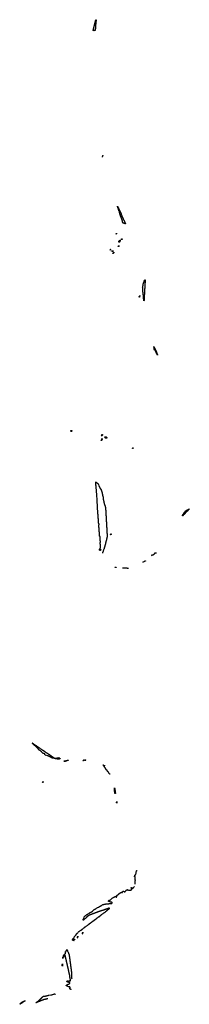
# Model space of a CAD drawing. Header units: inches. Extents: x 2886961 to 3052306, y 543424 to 918523.
# Tile 68 of 117: x 2962726 to 2973654, y 690886 to 754394. Entities that reach past the tile are written whole.
import ezdxf

# ---------------------------------------------------------------- set-up
doc = ezdxf.new("R2010")
doc.units = ezdxf.units.IN
doc.header["$MEASUREMENT"] = 0
for name, color, linetype in [('C9669', 7, 'Continuous'), ('C9679', 7, 'Continuous'), ('C9760', 7, 'Continuous'), ('C9761', 7, 'Continuous'), ('C9762', 7, 'Continuous'), ('C9763', 7, 'Continuous'), ('C9764', 7, 'Continuous'), ('C9765', 7, 'Continuous'), ('C9771', 7, 'Continuous'), ('C9772', 7, 'Continuous'), ('C9773', 7, 'Continuous')]:
    doc.layers.add(name, color=color, linetype=linetype)

msp = doc.modelspace()

# ---------------------------------------------------------------- linework, layer by layer
at = {"layer": 'C9669', "color": 6}
for points in [[(2966170, 694989), (2966168, 695008), (2966162, 695022), (2966126, 695030), (2966122, 695042), (2966106, 695050), (2966122, 695058), (2966127, 695073), (2966142, 695078), (2966146, 695110), (2966162, 695118), (2966170, 695134), (2966182, 695138), (2966187, 695153), (2966202, 695158), (2966207, 695173), (2966222, 695178), (2966226, 695210), (2966242, 695218), (2966247, 695233), (2966262, 695238), (2966267, 695253), (2966282, 695258), (2966286, 695290), (2966302, 695298), (2966307, 695313), (2966322, 695318), (2966327, 695333), (2966342, 695338), (2966346, 695370), (2966362, 695378), (2966367, 695393), (2966382, 695398), (2966386, 695430), (2966402, 695438), (2966410, 695454), (2966422, 695458), (2966430, 695474), (2966442, 695478), (2966446, 695490), (2966482, 695498), (2966490, 695534), (2966502, 695538), (2966510, 695554), (2966522, 695558), (2966530, 695574), (2966562, 695578), (2966566, 695590), (2966582, 695598), (2966586, 695610), (2966602, 695618), (2966610, 695634), (2966642, 695638), (2966646, 695650), (2966662, 695658), (2966670, 695674), (2966682, 695678), (2966690, 695694), (2966722, 695698), (2966726, 695710), (2966742, 695718), (2966750, 695734), (2966762, 695738), (2966770, 695754), (2966802, 695758), (2966806, 695770), (2966822, 695778), (2966830, 695794), (2966842, 695798), (2966850, 695814), (2966882, 695818), (2966886, 695830), (2966902, 695838), (2966906, 695850), (2966922, 695858), (2966930, 695874), (2966962, 695878), (2966966, 695890), (2966982, 695898), (2966986, 695910), (2967002, 695918), (2967010, 695934), (2967042, 695938), (2967046, 695950), (2967062, 695958), (2967066, 695970), (2967082, 695978), (2967090, 695994), (2967122, 695998), (2967126, 696010), (2967142, 696018), (2967150, 696034), (2967162, 696038), (2967170, 696054), (2967202, 696058), (2967206, 696070), (2967222, 696078), (2967230, 696094), (2967242, 696098), (2967250, 696114), (2967282, 696118), (2967286, 696130), (2967302, 696138), (2967306, 696150), (2967322, 696158), (2967330, 696174), (2967362, 696178), (2967366, 696190), (2967382, 696198), (2967390, 696214), (2967402, 696218), (2967410, 696234), (2967442, 696238), (2967446, 696250), (2967462, 696258), (2967466, 696270), (2967482, 696278), (2967490, 696294), (2967522, 696298), (2967526, 696310), (2967542, 696318), (2967550, 696334), (2967562, 696338), (2967570, 696354), (2967602, 696358), (2967606, 696370), (2967622, 696378), (2967630, 696394), (2967662, 696398), (2967666, 696410), (2967682, 696418), (2967686, 696430), (2967702, 696438), (2967706, 696450), (2967722, 696458), (2967730, 696474), (2967762, 696478), (2967766, 696490), (2967782, 696498), (2967786, 696510), (2967802, 696518), (2967806, 696530), (2967842, 696538), (2967846, 696550), (2967862, 696558), (2967866, 696570), (2967882, 696578), (2967890, 696594), (2967922, 696598), (2967926, 696610), (2967942, 696618), (2967946, 696630), (2967962, 696638), (2967966, 696650), (2967986, 696654), (2967989, 696671), (2968022, 696678), (2968026, 696690), (2968042, 696698), (2968046, 696710), (2968062, 696718), (2968066, 696730), (2968102, 696738), (2968106, 696750), (2968122, 696758), (2968130, 696774), (2968142, 696778), (2968146, 696790), (2968182, 696798), (2968186, 696810), (2968202, 696818), (2968210, 696834), (2968242, 696838), (2968247, 696853), (2968262, 696858), (2968266, 696870), (2968282, 696878), (2968286, 696890), (2968302, 696898), (2968310, 696914), (2968342, 696918), (2968347, 696933), (2968362, 696938), (2968367, 696953), (2968382, 696958), (2968387, 696973), (2968402, 696978), (2968407, 696993), (2968422, 696998), (2968427, 697013), (2968462, 697018), (2968467, 697033), (2968482, 697038), (2968487, 697053), (2968502, 697058), (2968506, 697070), (2968502, 697082), (2968490, 697086), (2968450, 697086), (2968438, 697082), (2968430, 697066), (2968398, 697062), (2968390, 697046), (2968350, 697046), (2968338, 697042), (2968330, 697026), (2968290, 697026), (2968278, 697022), (2968270, 697006), (2968230, 697006), (2968218, 697002), (2968210, 696986), (2968170, 696986), (2968158, 696982), (2968150, 696966), (2968110, 696966), (2968098, 696962), (2968093, 696947), (2968058, 696942), (2968050, 696926), (2968010, 696926), (2967998, 696922), (2967990, 696906), (2967950, 696906), (2967938, 696902), (2967930, 696886), (2967890, 696886), (2967878, 696882), (2967870, 696866), (2967830, 696866), (2967818, 696862), (2967810, 696846), (2967770, 696846), (2967758, 696842), (2967750, 696826), (2967718, 696822), (2967710, 696806), (2967670, 696806), (2967658, 696802), (2967650, 696786), (2967610, 696786), (2967598, 696782), (2967590, 696766), (2967550, 696766), (2967538, 696762), (2967530, 696746), (2967490, 696746), (2967478, 696742), (2967470, 696726), (2967430, 696726), (2967418, 696722), (2967413, 696707), (2967378, 696702), (2967370, 696686), (2967330, 696686), (2967318, 696682), (2967310, 696666), (2967270, 696666), (2967258, 696662), (2967253, 696647), (2967218, 696642), (2967213, 696627), (2967178, 696622), (2967173, 696607), (2967158, 696602), (2967153, 696587), (2967138, 696582), (2967133, 696567), (2967098, 696562), (2967093, 696547), (2967078, 696542), (2967073, 696527), (2967058, 696522), (2967054, 696510), (2967038, 696502), (2967030, 696486), (2967018, 696482), (2967010, 696466), (2966998, 696462), (2966990, 696446), (2966978, 696442), (2966970, 696426), (2966950, 696426), (2966870, 696346), (2966858, 696342), (2966854, 696330), (2966838, 696322), (2966830, 696306), (2966807, 696307), (2966810, 696354), (2966825, 696375), (2966849, 696430), (2966875, 696510), (2966890, 696532), (2966970, 696611), (2966982, 696618), (2967009, 696650), (2967030, 696652), (2967050, 696672), (2967066, 696674), (2967070, 696692), (2967087, 696693), (2967102, 696698), (2967106, 696710), (2967142, 696718), (2967146, 696730), (2967186, 696734), (2967188, 696750), (2967208, 696752), (2967226, 696770), (2967230, 696792), (2967262, 696798), (2967266, 696810), (2967282, 696818), (2967286, 696830), (2967322, 696838), (2967326, 696850), (2967370, 696854), (2967386, 696870), (2967408, 696872), (2967448, 696912), (2967450, 696931), (2967467, 696933), (2967470, 696951), (2967488, 696952), (2967530, 696992), (2967546, 696994), (2967548, 697010), (2967568, 697012), (2967586, 697030), (2967602, 697038), (2967610, 697051), (2967628, 697052), (2967630, 697071), (2967649, 697071), (2967670, 697091), (2967722, 697118), (2967730, 697131), (2967749, 697131), (2967819, 697161), (2967828, 697170), (2967849, 697171), (2967866, 697190), (2967889, 697191), (2967908, 697210), (2967930, 697212), (2967950, 697231), (2967968, 697232), (2967982, 697238), (2967986, 697250), (2968002, 697258), (2968006, 697270), (2968026, 697274), (2968028, 697290), (2968062, 697298), (2968066, 697310), (2968082, 697318), (2968086, 697330), (2968147, 697333), (2968162, 697338), (2968170, 697354), (2968250, 697354), (2968262, 697358), (2968270, 697374), (2968470, 697374), (2968482, 697378), (2968490, 697394), (2968650, 697394), (2968662, 697398), (2968667, 697413), (2968682, 697418), (2968686, 697430), (2968682, 697462), (2968670, 697466), (2968590, 697466), (2968582, 697482), (2968547, 697487), (2968542, 697502), (2968507, 697507), (2968502, 697522), (2968490, 697526), (2968450, 697526), (2968446, 697530), (2968449, 697570), (2968469, 697590), (2968485, 697595), (2968508, 697610), (2968548, 697612), (2968562, 697618), (2968566, 697630), (2968602, 697638), (2968606, 697650), (2968622, 697658), (2968626, 697670), (2968689, 697730), (2968745, 697755), (2968758, 697770), (2968803, 697797), (2968810, 697811), (2968848, 697812), (2968862, 697818), (2968866, 697830), (2968910, 697834), (2968918, 697818), (2968933, 697813), (2968938, 697798), (2968950, 697794), (2968962, 697798), (2968967, 697813), (2968982, 697818), (2968986, 697830), (2968982, 697862), (2968967, 697867), (2968966, 697890), (2968982, 697898), (2968990, 697914), (2969002, 697918), (2969006, 697930), (2969027, 697933), (2969029, 697950), (2969049, 697951), (2969062, 697958), (2969066, 697970), (2969086, 697974), (2969088, 697990), (2969106, 697994), (2969108, 698010), (2969122, 698018), (2969129, 698030), (2969168, 698032), (2969182, 698038), (2969186, 698050), (2969206, 698054), (2969210, 698072), (2969226, 698074), (2969228, 698090), (2969248, 698092), (2969262, 698098), (2969266, 698110), (2969290, 698114), (2969298, 698098), (2969310, 698094), (2969342, 698098), (2969346, 698110), (2969346, 698150), (2969362, 698158), (2969366, 698170), (2969386, 698174), (2969388, 698190), (2969414, 698190), (2969418, 698178), (2969430, 698174), (2969438, 698158), (2969450, 698154), (2969458, 698138), (2969470, 698134), (2969510, 698134), (2969522, 698138), (2969527, 698173), (2969542, 698178), (2969547, 698193), (2969562, 698198), (2969566, 698210), (2969582, 698218), (2969590, 698254), (2969602, 698258), (2969610, 698272), (2969642, 698278), (2969650, 698291), (2969672, 698292), (2969678, 698278), (2969694, 698270), (2969698, 698258), (2969730, 698254), (2969738, 698238), (2969750, 698234), (2969782, 698238), (2969790, 698254), (2969890, 698254), (2969902, 698258), (2969907, 698273), (2969922, 698278), (2969926, 698290), (2969926, 698370), (2969922, 698382), (2969908, 698388), (2969908, 698410), (2969930, 698414), (2969934, 698410), (2969934, 698370), (2969938, 698358), (2969953, 698353), (2969958, 698338), (2969970, 698334), (2969982, 698338), (2969987, 698353), (2970000, 698357)], [(2966829, 695469), (2966822, 695502), (2966810, 695506), (2966770, 695506), (2966758, 695502), (2966754, 695490), (2966754, 695450), (2966758, 695438), (2966772, 695432)], [(2966289, 695029), (2966282, 695062), (2966270, 695066), (2966230, 695066), (2966218, 695062), (2966213, 695027), (2966214, 694994), (2966231, 694991)], [(2966509, 695209), (2966502, 695242), (2966490, 695246), (2966450, 695246), (2966438, 695242), (2966434, 695230), (2966434, 695190), (2966438, 695178), (2966452, 695172)], [(2966046, 691810), (2966042, 691842), (2966027, 691847), (2966022, 691862), (2966007, 691867), (2965970, 691868), (2965962, 691882), (2965946, 691890), (2965946, 691910), (2965962, 691918), (2965966, 691950), (2965982, 691958), (2965986, 691970), (2965982, 691982), (2965967, 691987), (2965962, 692002), (2965950, 692006), (2965870, 692006), (2965862, 692022), (2965830, 692026), (2965822, 692042), (2965806, 692050), (2965802, 692062), (2965770, 692066), (2965762, 692082), (2965730, 692086), (2965729, 692089), (2965730, 692094), (2965742, 692098), (2965750, 692114), (2965762, 692118), (2965770, 692134), (2965782, 692138), (2965786, 692170), (2965790, 692174), (2965830, 692174), (2965842, 692178), (2965850, 692194), (2965890, 692194), (2965902, 692198), (2965907, 692213), (2965942, 692218), (2965947, 692233), (2965962, 692238), (2965966, 692250), (2965962, 692262), (2965947, 692267), (2965942, 692282), (2965930, 692286), (2965890, 692286), (2965882, 692302), (2965870, 692306), (2965830, 692306), (2965822, 692322), (2965790, 692326), (2965782, 692362), (2965770, 692366), (2965770, 692372), (2965786, 692374), (2965790, 692394), (2965830, 692394), (2965838, 692378), (2965870, 692374), (2965882, 692378), (2965890, 692394), (2965922, 692398), (2965930, 692414), (2965938, 692398), (2965950, 692394), (2965990, 692394), (2966002, 692398), (2966006, 692410), (2966006, 692490), (2966002, 692502), (2965986, 692510), (2965986, 692590), (2965982, 692602), (2965966, 692610), (2965966, 692670), (2965962, 692682), (2965946, 692690), (2965946, 692770), (2965942, 692782), (2965926, 692790), (2965926, 692870), (2965922, 692882), (2965906, 692890), (2965906, 692950), (2965902, 692962), (2965886, 692970), (2965886, 693050), (2965882, 693062), (2965866, 693070), (2965866, 693150), (2965862, 693162), (2965846, 693170), (2965846, 693230), (2965842, 693242), (2965826, 693250), (2965826, 693330), (2965822, 693342), (2965806, 693350), (2965806, 693430), (2965802, 693442), (2965786, 693450), (2965786, 693510), (2965782, 693522), (2965766, 693530), (2965766, 693610), (2965762, 693622), (2965746, 693630), (2965746, 693710), (2965742, 693722), (2965726, 693730), (2965726, 693790), (2965722, 693802), (2965706, 693810), (2965706, 693890), (2965702, 693902), (2965686, 693910), (2965686, 693990), (2965682, 694002), (2965666, 694010), (2965666, 694050), (2965662, 694062), (2965630, 694066), (2965618, 694062), (2965613, 694047), (2965598, 694042), (2965594, 694030), (2965594, 693990), (2965578, 693982), (2965573, 693967), (2965558, 693962), (2965553, 693927), (2965538, 693922), (2965533, 693907), (2965518, 693902), (2965514, 693890), (2965514, 693850), (2965509, 693851), (2965509, 693930), (2965510, 693934), (2965542, 693938), (2965550, 694034), (2965562, 694038), (2965570, 694054), (2965582, 694058), (2965588, 694072), (2965589, 694090), (2965606, 694094), (2965610, 694112), (2965626, 694114), (2965630, 694132), (2965662, 694138), (2965667, 694153), (2965670, 694294), (2965678, 694278), (2965690, 694274), (2965702, 694278), (2965707, 694293), (2965722, 694298), (2965726, 694330), (2965742, 694338), (2965746, 694370), (2965762, 694378), (2965766, 694410), (2965770, 694414), (2965778, 694398), (2965793, 694393), (2965798, 694358), (2965814, 694350), (2965814, 694310), (2965818, 694298), (2965833, 694293), (2965838, 694258), (2965854, 694250), (2965858, 694218), (2965874, 694210), (2965874, 694170), (2965878, 694158), (2965894, 694150), (2965894, 694110), (2965898, 694098), (2965914, 694090), (2965914, 693990), (2965918, 693978), (2965934, 693970), (2965934, 693830), (2965938, 693818), (2965954, 693810), (2965954, 693670), (2965958, 693658), (2965974, 693650), (2965974, 693510), (2965978, 693498), (2965994, 693490), (2965994, 693350), (2965998, 693338), (2966014, 693330), (2966014, 693190), (2966018, 693178), (2966034, 693170), (2966034, 693030), (2966038, 693018), (2966054, 693010), (2966054, 692870), (2966058, 692858), (2966074, 692850), (2966074, 692570), (2966078, 692558), (2966093, 692553), (2966096, 692536)], [(2964544, 691244), (2964490, 691246), (2964478, 691242), (2964470, 691226), (2964410, 691226), (2964398, 691222), (2964390, 691206), (2964358, 691202), (2964350, 691186), (2964290, 691186), (2964278, 691182), (2964270, 691166), (2964230, 691166), (2964218, 691162), (2964210, 691146), (2964170, 691146), (2964158, 691142), (2964153, 691127), (2964118, 691122), (2964110, 691106), (2964070, 691106), (2964058, 691102), (2964053, 691087), (2964018, 691082), (2964010, 691066), (2963970, 691066), (2963958, 691062), (2963950, 691046), (2963910, 691046), (2963898, 691042), (2963890, 691026), (2963858, 691022), (2963850, 691006), (2963810, 691006), (2963798, 691002), (2963790, 690986), (2963770, 690986), (2963766, 690990), (2963782, 690998), (2963787, 691013), (2963802, 691018), (2963807, 691033), (2963842, 691038), (2963850, 691054), (2963882, 691058), (2963887, 691073), (2963902, 691078), (2963910, 691094), (2963942, 691098), (2963947, 691113), (2963962, 691118), (2963967, 691133), (2963982, 691138), (2963987, 691153), (2964002, 691158), (2964007, 691173), (2964022, 691178), (2964027, 691193), (2964042, 691198), (2964047, 691213), (2964062, 691218), (2964067, 691233), (2964082, 691238), (2964087, 691253), (2964102, 691258), (2964107, 691273), (2964122, 691278), (2964127, 691293), (2964142, 691298), (2964147, 691313), (2964162, 691318), (2964167, 691333), (2964182, 691338), (2964187, 691353), (2964202, 691358), (2964206, 691370), (2964202, 691382), (2964187, 691387), (2964190, 691392), (2964230, 691394), (2964242, 691398), (2964250, 691411), (2964370, 691414), (2964382, 691418), (2964389, 691431), (2964470, 691434), (2964482, 691438), (2964486, 691450), (2964529, 691451), (2964559, 691461), (2964570, 691471), (2964610, 691471), (2964730, 691493), (2964790, 691496), (2964830, 691511), (2964869, 691511), (2964926, 691534), (2964950, 691551), (2964970, 691551), (2964995, 691535), (2965030, 691530)]]:
    msp.add_lwpolyline(points, dxfattribs=at)
for points in [[(2965490, 693346), (2965486, 693366), (2965469, 693370), (2965469, 693430), (2965470, 693452), (2965486, 693454), (2965491, 693491), (2965494, 693410)], [(2962726, 690886), (2962726, 690890), (2962742, 690898), (2962747, 690913), (2962762, 690918), (2962767, 690933), (2962782, 690938), (2962787, 690953), (2962802, 690958), (2962807, 690973), (2962822, 690978), (2962826, 690990), (2962842, 690998), (2962846, 691010), (2962862, 691018), (2962866, 691030), (2962902, 691038), (2962906, 691050), (2962942, 691058), (2962946, 691070), (2962982, 691078), (2962986, 691090), (2963026, 691094), (2963030, 691111), (2963074, 691110), (2963058, 691102), (2963054, 691090), (2963038, 691082), (2963034, 691070), (2962998, 691062), (2962990, 691046), (2962958, 691042), (2962954, 691030), (2962938, 691022), (2962930, 691006), (2962898, 691002), (2962894, 690990), (2962878, 690982), (2962870, 690966), (2962850, 690966), (2962838, 690962), (2962830, 690946), (2962798, 690942), (2962793, 690927), (2962778, 690922), (2962774, 690910), (2962758, 690902), (2962750, 690886)]]:
    msp.add_lwpolyline(points, close=True, dxfattribs=at)
at = {"layer": 'C9679', "color": 6}
for points in [[(2970167, 698627), (2970166, 698870), (2970182, 698878), (2970186, 698890), (2970182, 698902), (2970166, 698910), (2970166, 699110), (2970162, 699122), (2970150, 699126), (2970138, 699122), (2970133, 699107), (2970127, 699107), (2970127, 699147), (2970130, 699154), (2970142, 699158), (2970150, 699214), (2970162, 699218), (2970166, 699230), (2970182, 699238), (2970209, 699291), (2970209, 699309), (2970226, 699354), (2970230, 699394), (2970255, 699485), (2970274, 699506), (2970292, 699512)], [(2970000, 698357), (2970002, 698358), (2970010, 698374), (2970042, 698378), (2970047, 698393), (2970062, 698398), (2970067, 698433), (2970082, 698438), (2970086, 698450), (2970102, 698458), (2970106, 698470), (2970116, 698476)]]:
    msp.add_lwpolyline(points, dxfattribs=at)
at = {"layer": 'C9760', "color": 6}
for points in [[(2964970, 706772), (2965110, 706774), (2965122, 706778), (2965130, 706794), (2965230, 706794), (2965242, 706798), (2965250, 706814), (2965254, 706810), (2965258, 706778), (2965273, 706773), (2965278, 706758), (2965293, 706753), (2965298, 706738), (2965330, 706734), (2965334, 706730), (2965330, 706726), (2965298, 706722), (2965294, 706710), (2965288, 706708), (2965190, 706706), (2965178, 706702), (2965170, 706689), (2965162, 706702), (2965150, 706706), (2965050, 706709), (2965042, 706722), (2965006, 706730), (2965002, 706742), (2964946, 706750), (2964942, 706762), (2964930, 706766), (2964830, 706768), (2964822, 706782), (2964810, 706786), (2964770, 706786), (2964762, 706802), (2964730, 706806), (2964722, 706822), (2964690, 706826), (2964682, 706842), (2964650, 706846), (2964642, 706862), (2964610, 706866), (2964602, 706882), (2964590, 706886), (2964570, 706886), (2964562, 706902), (2964527, 706907), (2964522, 706922), (2964487, 706927), (2964482, 706942), (2964450, 706946), (2964438, 706942), (2964430, 706926), (2964422, 706942), (2964390, 706948), (2964386, 706966), (2964366, 706970), (2964362, 706982), (2964350, 706986), (2964347, 707027), (2964342, 707042), (2964310, 707048), (2964302, 707062), (2964290, 707066), (2964230, 707066), (2964222, 707082), (2964207, 707087), (2964202, 707102), (2964187, 707107), (2964182, 707122), (2964167, 707127), (2964162, 707142), (2964147, 707147), (2964142, 707162), (2964127, 707167), (2964122, 707182), (2964107, 707187), (2964102, 707202), (2964087, 707207), (2964082, 707222), (2964067, 707227), (2964062, 707242), (2964027, 707247), (2964022, 707262), (2964007, 707267), (2964002, 707282), (2963987, 707287), (2963982, 707302), (2963967, 707307), (2963962, 707322), (2963947, 707327), (2963942, 707342), (2963927, 707347), (2963922, 707362), (2963907, 707367), (2963902, 707382), (2963887, 707387), (2963882, 707402), (2963867, 707407), (2963862, 707422), (2963847, 707427), (2963842, 707442), (2963827, 707447), (2963822, 707462), (2963807, 707467), (2963802, 707482), (2963787, 707487), (2963782, 707502), (2963767, 707507), (2963762, 707522), (2963747, 707527), (2963742, 707542), (2963727, 707547), (2963722, 707562), (2963707, 707567), (2963702, 707582), (2963687, 707587), (2963682, 707602), (2963647, 707607), (2963642, 707622), (2963627, 707627), (2963622, 707642), (2963607, 707647), (2963602, 707662), (2963587, 707667), (2963582, 707682), (2963567, 707687), (2963562, 707702), (2963547, 707707), (2963542, 707722), (2963527, 707727), (2963526, 707734), (2963550, 707734), (2963558, 707718), (2963594, 707710), (2963598, 707698), (2963610, 707694), (2963618, 707678), (2963634, 707670), (2963638, 707658), (2963674, 707650), (2963678, 707638), (2963694, 707630), (2963698, 707618), (2963734, 707610), (2963738, 707598), (2963750, 707594), (2963758, 707578), (2963794, 707570), (2963798, 707558), (2963814, 707550), (2963818, 707538), (2963854, 707530), (2963858, 707518), (2963870, 707514), (2963878, 707498), (2963914, 707490), (2963918, 707478), (2963934, 707470), (2963938, 707458), (2963974, 707450), (2963978, 707438), (2963990, 707434), (2963998, 707418), (2964030, 707412), (2964034, 707394), (2964054, 707390), (2964058, 707378), (2964072, 707372), (2964092, 707370), (2964094, 707354), (2964114, 707350), (2964118, 707338), (2964152, 707330), (2964154, 707314), (2964174, 707310), (2964178, 707298), (2964190, 707294), (2964198, 707278), (2964234, 707270), (2964238, 707258), (2964250, 707254), (2964258, 707238), (2964294, 707230), (2964298, 707218), (2964314, 707210), (2964318, 707198), (2964354, 707190), (2964358, 707178), (2964370, 707174), (2964378, 707158), (2964410, 707152), (2964414, 707134), (2964434, 707130), (2964438, 707118), (2964470, 707112), (2964474, 707094), (2964494, 707090), (2964498, 707078), (2964530, 707072), (2964534, 707054), (2964554, 707050), (2964558, 707038), (2964572, 707032), (2964592, 707030), (2964594, 707014), (2964614, 707010), (2964618, 706998), (2964652, 706990), (2964654, 706974), (2964674, 706970), (2964678, 706958), (2964712, 706950), (2964714, 706934), (2964732, 706930), (2964734, 706914), (2964754, 706910), (2964758, 706898), (2964790, 706892), (2964794, 706874), (2964814, 706870), (2964818, 706858), (2964850, 706852), (2964854, 706834), (2964874, 706830), (2964878, 706818), (2964910, 706812), (2964914, 706794), (2964934, 706790), (2964938, 706778)], [(2965670, 706549), (2965610, 706549), (2965602, 706562), (2965566, 706570), (2965610, 706574), (2965630, 706592), (2965690, 706594), (2965702, 706598), (2965710, 706612), (2965770, 706614), (2965782, 706618), (2965790, 706632), (2965874, 706634), (2965872, 706628), (2965838, 706622), (2965830, 706608), (2965778, 706602), (2965774, 706590), (2965738, 706582), (2965734, 706570), (2965693, 706567), (2965678, 706562)], [(2966830, 706586), (2966808, 706588), (2966802, 706602), (2966786, 706610), (2966790, 706614), (2966822, 706618), (2966826, 706630), (2966842, 706638), (2966850, 706654), (2966873, 706653), (2966873, 706647), (2966858, 706642), (2966853, 706627), (2966838, 706622), (2966834, 706590)], [(2966930, 706606), (2966926, 706610), (2966926, 706650), (2966930, 706654), (2966970, 706654), (2966978, 706638), (2966994, 706630), (2966990, 706626), (2966958, 706622), (2966950, 706606)], [(2964210, 705186), (2964189, 705190), (2964202, 705198), (2964210, 705234), (2964222, 705238), (2964230, 705254), (2964234, 705250), (2964232, 705208), (2964218, 705202)], [(2968870, 704486), (2968866, 704490), (2968866, 704530), (2968862, 704542), (2968850, 704546), (2968847, 704553), (2968846, 704610), (2968842, 704622), (2968830, 704626), (2968827, 704633), (2968830, 704854), (2968834, 704850), (2968838, 704818), (2968850, 704814), (2968853, 704807), (2968854, 704690), (2968858, 704678), (2968872, 704670), (2968874, 704550), (2968878, 704538), (2968894, 704530), (2968890, 704486)], [(2968990, 703866), (2968982, 703882), (2968968, 703890), (2968968, 703932), (2968982, 703938), (2968986, 703970), (2968990, 703974), (2968994, 703950), (2968994, 703866)]]:
    msp.add_lwpolyline(points, close=True, dxfattribs=at)
msp.add_lwpolyline([(2968553, 705727), (2968530, 705729), (2968489, 705770), (2968482, 705782), (2968470, 705789), (2968469, 705809), (2968450, 705828), (2968449, 705849), (2968442, 705862), (2968429, 705870), (2968428, 705888), (2968410, 705889), (2968407, 705907), (2968389, 705910), (2968388, 705928), (2968382, 705942), (2968370, 705946), (2968362, 705982), (2968348, 705988), (2968328, 705990), (2968326, 706006), (2968308, 706010), (2968306, 706026), (2968290, 706028), (2968282, 706062), (2968270, 706066), (2968266, 706086), (2968248, 706090), (2968242, 706122), (2968230, 706126), (2968226, 706146), (2968209, 706150), (2968208, 706168), (2968202, 706182), (2968188, 706190), (2968182, 706222), (2968170, 706226), (2968162, 706242), (2968150, 706246), (2968142, 706282), (2968130, 706286), (2968122, 706302), (2968110, 706306), (2968106, 706330), (2968113, 706333), (2968118, 706318), (2968133, 706313), (2968138, 706298), (2968153, 706293), (2968158, 706278), (2968170, 706274), (2968202, 706278), (2968207, 706313)], dxfattribs=at)
at = {"layer": 'C9761', "color": 6}
msp.add_line((2968053, 720000), (2968052, 719990), dxfattribs=at)
msp.add_lwpolyline([(2968870, 719066), (2968862, 719082), (2968846, 719090), (2968934, 719090), (2968934, 719070), (2968930, 719066)], close=True, dxfattribs=at)
msp.add_lwpolyline([(2969346, 719030), (2969388, 719032), (2969410, 719038), (2969430, 719031), (2969590, 719034), (2969654, 719030), (2969658, 719018), (2969673, 719013), (2969710, 719016), (2969733, 719013)], dxfattribs=at)
at = {"layer": 'C9762', "color": 6}
for points in [[(2966050, 727828), (2966042, 727842), (2966026, 727850), (2966026, 727890), (2966030, 727894), (2966090, 727894), (2966094, 727890), (2966094, 727850), (2966090, 727846), (2966058, 727842)], [(2967970, 727546), (2967966, 727550), (2967982, 727558), (2967990, 727574), (2968022, 727578), (2968026, 727590), (2968026, 727630), (2968030, 727634), (2968050, 727634), (2968054, 727630), (2968054, 727590), (2968038, 727582), (2968034, 727570), (2968018, 727562), (2968010, 727546)], [(2967990, 727246), (2967967, 727247), (2967967, 727273), (2968002, 727278), (2968007, 727293), (2968014, 727294), (2968014, 727270), (2967998, 727262)], [(2968026, 727306), (2968026, 727370), (2968030, 727374), (2968050, 727374), (2968054, 727370), (2968054, 727350), (2968038, 727342), (2968034, 727310), (2968030, 727306)], [(2968250, 727408), (2968228, 727430), (2968226, 727450), (2968206, 727470), (2968206, 727490), (2968210, 727494), (2968294, 727490), (2968332, 727450), (2968334, 727410), (2968330, 727408)], [(2968590, 721166), (2968586, 721170), (2968586, 721190), (2968602, 721198), (2968606, 721230), (2968610, 721234), (2968614, 721230), (2968614, 721190), (2968598, 721182)]]:
    msp.add_lwpolyline(points, close=True, dxfattribs=at)
for points in [[(2970000, 726727), (2969987, 726727), (2969986, 726750), (2970000, 726757)], [(2967870, 720294), (2967878, 720278), (2967890, 720274), (2967902, 720278), (2967906, 720310), (2967922, 720318), (2967926, 720330), (2967926, 720550), (2967922, 720562), (2967906, 720570), (2967906, 720670), (2967922, 720678), (2967926, 720690), (2967926, 720770), (2967922, 720782), (2967906, 720790), (2967906, 721050), (2967902, 721062), (2967887, 721067), (2967882, 721082), (2967866, 721090), (2967866, 721350), (2967862, 721362), (2967848, 721370), (2967846, 721630), (2967842, 721642), (2967828, 721648), (2967826, 721690), (2967828, 721810), (2967842, 721818), (2967846, 721850), (2967842, 721862), (2967828, 721868), (2967822, 721922), (2967808, 721930), (2967806, 722190), (2967802, 722202), (2967788, 722210), (2967786, 722490), (2967768, 722510), (2967767, 722727), (2967749, 722770), (2967747, 723007), (2967729, 723050), (2967727, 723287), (2967718, 723310), (2967716, 723336), (2967709, 723350), (2967708, 723528), (2967689, 723611), (2967688, 723808), (2967669, 723910), (2967668, 724088), (2967656, 724136), (2967655, 724190), (2967649, 724211), (2967649, 724329), (2967642, 724350), (2967635, 724430), (2967629, 724450), (2967629, 724570), (2967644, 724576), (2967650, 724576), (2967682, 724550), (2967722, 724510), (2967731, 724491), (2967774, 724450), (2967778, 724438), (2967790, 724434), (2967794, 724414), (2967811, 724410), (2967818, 724338), (2967834, 724330), (2967838, 724298), (2967852, 724292), (2967858, 724258), (2967870, 724254), (2967878, 724218), (2967892, 724210), (2967898, 724178), (2967914, 724170), (2967918, 724158), (2967930, 724154), (2967938, 724118), (2967950, 724114), (2967958, 724098), (2967970, 724094), (2967978, 724038), (2967994, 724030), (2967994, 723990), (2967998, 723978), (2968014, 723970), (2968014, 723910), (2968018, 723898), (2968034, 723890), (2968034, 723810), (2968038, 723798), (2968054, 723790), (2968054, 723710), (2968058, 723698), (2968074, 723690), (2968074, 723630), (2968078, 723618), (2968094, 723610), (2968094, 723530), (2968098, 723518), (2968114, 723510), (2968114, 723430), (2968118, 723418), (2968134, 723410), (2968134, 723350), (2968138, 723338), (2968154, 723330), (2968154, 723250), (2968158, 723238), (2968174, 723230), (2968174, 723170), (2968178, 723158), (2968194, 723150), (2968194, 723110), (2968198, 723098), (2968214, 723090), (2968214, 723050), (2968218, 723038), (2968234, 723030), (2968234, 722970), (2968238, 722958), (2968254, 722950), (2968254, 722770), (2968258, 722758), (2968274, 722750), (2968274, 722410), (2968278, 722398), (2968294, 722390), (2968294, 722030), (2968298, 722018), (2968314, 722010), (2968314, 721650), (2968318, 721638), (2968334, 721630), (2968334, 721270), (2968338, 721258), (2968354, 721250), (2968354, 721010), (2968338, 721002), (2968334, 720990), (2968334, 720930), (2968318, 720922), (2968314, 720910), (2968314, 720830), (2968298, 720822), (2968294, 720810), (2968294, 720750), (2968278, 720742), (2968274, 720730), (2968274, 720670), (2968258, 720662), (2968254, 720650), (2968254, 720570), (2968238, 720562), (2968234, 720550), (2968234, 720490), (2968218, 720482), (2968214, 720470), (2968214, 720410), (2968198, 720402), (2968194, 720390), (2968194, 720350), (2968178, 720342), (2968174, 720330), (2968174, 720290), (2968158, 720282), (2968152, 720228), (2968138, 720222), (2968134, 720190), (2968118, 720182), (2968112, 720128), (2968098, 720122), (2968094, 720090), (2968078, 720082), (2968072, 720048), (2968058, 720042), (2968053, 720000)], [(2967876, 720184), (2967874, 720230), (2967878, 720242), (2967890, 720246), (2967930, 720246), (2967942, 720242), (2967946, 720210), (2967942, 720198), (2967926, 720190), (2967922, 720158), (2967910, 720154), (2967898, 720158), (2967890, 720174)]]:
    msp.add_lwpolyline(points, dxfattribs=at)
at = {"layer": 'C9763', "color": 6}
for points in [[(2968550, 739526), (2968546, 739530), (2968546, 739550), (2968562, 739558), (2968570, 739574), (2968593, 739573), (2968593, 739567), (2968578, 739562), (2968573, 739547), (2968558, 739542)], [(2968690, 739446), (2968682, 739462), (2968647, 739467), (2968647, 739493), (2968732, 739492), (2968738, 739478), (2968754, 739470), (2968738, 739462), (2968730, 739446)], [(2968730, 739306), (2968728, 739332), (2968742, 739338), (2968750, 739354), (2968762, 739358), (2968767, 739373), (2968782, 739378), (2968790, 739394), (2968798, 739378), (2968810, 739374), (2968812, 739368), (2968798, 739362), (2968790, 739346), (2968778, 739342), (2968770, 739326), (2968758, 739322), (2968750, 739306)], [(2969070, 739766), (2969066, 739770), (2969066, 739790), (2969082, 739798), (2969090, 739812), (2969130, 739814), (2969134, 739810), (2969134, 739790), (2969118, 739782), (2969110, 739768)]]:
    msp.add_lwpolyline(points, close=True, dxfattribs=at)
at = {"layer": 'C9764', "color": 6}
msp.add_lwpolyline([(2968064, 745524), (2968068, 745572), (2968082, 745578), (2968086, 745590), (2968086, 745630), (2968102, 745638), (2968107, 745653), (2968113, 745653)], dxfattribs=at)
for points in [[(2969530, 741226), (2969508, 741228), (2969502, 741242), (2969490, 741246), (2969448, 741248), (2969442, 741262), (2969430, 741266), (2969388, 741268), (2969382, 741282), (2969366, 741290), (2969362, 741322), (2969348, 741328), (2969347, 741427), (2969342, 741442), (2969330, 741446), (2969327, 741487), (2969322, 741502), (2969308, 741510), (2969307, 741547), (2969302, 741562), (2969290, 741566), (2969282, 741602), (2969270, 741606), (2969267, 741647), (2969262, 741662), (2969249, 741670), (2969247, 741707), (2969242, 741722), (2969229, 741730), (2969227, 741767), (2969222, 741782), (2969209, 741789), (2969207, 741827), (2969202, 741842), (2969188, 741850), (2969187, 741887), (2969182, 741902), (2969168, 741910), (2969167, 741947), (2969162, 741962), (2969148, 741970), (2969146, 742010), (2969142, 742022), (2969128, 742030), (2969122, 742082), (2969108, 742090), (2969102, 742142), (2969088, 742148), (2969082, 742202), (2969068, 742208), (2969062, 742262), (2969048, 742268), (2969042, 742322), (2969028, 742328), (2969026, 742374), (2969034, 742370), (2969038, 742338), (2969054, 742330), (2969058, 742298), (2969074, 742290), (2969078, 742258), (2969094, 742250), (2969094, 742210), (2969098, 742198), (2969113, 742193), (2969118, 742158), (2969134, 742150), (2969138, 742118), (2969154, 742110), (2969158, 742078), (2969174, 742070), (2969174, 742030), (2969178, 742018), (2969193, 742013), (2969198, 741978), (2969213, 741973), (2969218, 741938), (2969234, 741930), (2969238, 741898), (2969254, 741890), (2969254, 741850), (2969258, 741838), (2969273, 741833), (2969278, 741798), (2969294, 741790), (2969298, 741758), (2969314, 741750), (2969314, 741710), (2969318, 741698), (2969333, 741693), (2969338, 741658), (2969353, 741653), (2969358, 741618), (2969373, 741613), (2969378, 741578), (2969394, 741570), (2969394, 741530), (2969398, 741518), (2969413, 741513), (2969418, 741478), (2969434, 741470), (2969438, 741438), (2969453, 741433), (2969458, 741398), (2969474, 741390), (2969474, 741350), (2969478, 741338), (2969493, 741333), (2969498, 741298), (2969513, 741293), (2969518, 741258), (2969534, 741250), (2969534, 741230)], [(2968950, 740566), (2968946, 740570), (2968946, 740590), (2968962, 740598), (2968966, 740630), (2968970, 740634), (2968974, 740630), (2968972, 740588), (2968958, 740582)], [(2969130, 740026), (2969126, 740030), (2969122, 740062), (2969106, 740070), (2969108, 740110), (2969122, 740118), (2969129, 740151), (2969182, 740158), (2969190, 740174), (2969194, 740170), (2969194, 740130), (2969178, 740122), (2969174, 740110), (2969174, 740070), (2969158, 740062), (2969153, 740047), (2969138, 740042)], [(2969267, 740207), (2969266, 740230), (2969282, 740238), (2969288, 740252), (2969330, 740254), (2969334, 740250), (2969332, 740230), (2969318, 740222), (2969310, 740208)]]:
    msp.add_lwpolyline(points, close=True, dxfattribs=at)
at = {"layer": 'C9765', "color": 6}
msp.add_lwpolyline([(2967510, 753686), (2967467, 753687), (2967466, 753730), (2967482, 753738), (2967486, 753750), (2967486, 753830), (2967502, 753838), (2967506, 753850), (2967506, 753910), (2967522, 753918), (2967526, 753930), (2967526, 753990), (2967542, 753998), (2967546, 754010), (2967546, 754090), (2967562, 754098), (2967566, 754110), (2967566, 754170), (2967582, 754178), (2967586, 754190), (2967586, 754250), (2967602, 754258), (2967606, 754270), (2967608, 754350), (2967622, 754358), (2967628, 754390), (2967650, 754394), (2967652, 754312), (2967650, 754306), (2967638, 754302), (2967634, 754290), (2967632, 754110), (2967618, 754102), (2967614, 754090), (2967612, 753810), (2967598, 753802), (2967594, 753790), (2967594, 753710), (2967590, 753706), (2967530, 753706), (2967518, 753702)], close=True, dxfattribs=at)
at = {"layer": 'C9771', "color": 6}
for points in [[(2971268, 719808), (2971262, 719822), (2971248, 719828), (2971250, 719872), (2971307, 719873), (2971322, 719878), (2971326, 719890), (2971366, 719894), (2971368, 719910), (2971382, 719918), (2971390, 719932), (2971406, 719934), (2971408, 719950), (2971426, 719954), (2971430, 719994), (2971436, 720000)], [(2970684, 719384), (2970690, 719432), (2970742, 719438), (2970746, 719450), (2970762, 719458), (2970770, 719474), (2970782, 719478), (2970790, 719494), (2970830, 719494), (2970836, 719476)]]:
    msp.add_lwpolyline(points, dxfattribs=at)
at = {"layer": 'C9772', "color": 6}
for points in [[(2970000, 726757), (2970002, 726758), (2970008, 726772), (2970032, 726772), (2970032, 726750), (2970018, 726742), (2970010, 726726), (2970000, 726727)], [(2971436, 720000), (2971450, 720014), (2971531, 720011)]]:
    msp.add_lwpolyline(points, dxfattribs=at)
msp.add_lwpolyline([(2973210, 722386), (2973206, 722390), (2973222, 722398), (2973226, 722430), (2973242, 722438), (2973246, 722470), (2973262, 722478), (2973267, 722493), (2973282, 722498), (2973286, 722530), (2973302, 722538), (2973306, 722570), (2973322, 722578), (2973326, 722610), (2973342, 722618), (2973346, 722630), (2973362, 722638), (2973366, 722650), (2973382, 722658), (2973390, 722674), (2973402, 722678), (2973408, 722692), (2973409, 722710), (2973429, 722711), (2973451, 722731), (2973469, 722731), (2973506, 722770), (2973547, 722773), (2973562, 722778), (2973566, 722790), (2973586, 722794), (2973588, 722810), (2973626, 722814), (2973628, 722830), (2973654, 722834), (2973654, 722830), (2973638, 722822), (2973630, 722806), (2973618, 722802), (2973610, 722786), (2973598, 722782), (2973590, 722766), (2973578, 722762), (2973570, 722746), (2973558, 722742), (2973550, 722726), (2973538, 722722), (2973532, 722690), (2973514, 722686), (2973510, 722668), (2973478, 722662), (2973474, 722650), (2973458, 722642), (2973450, 722626), (2973438, 722622), (2973434, 722610), (2973418, 722602), (2973413, 722587), (2973398, 722582), (2973394, 722550), (2973378, 722542), (2973370, 722526), (2973358, 722522), (2973350, 722506), (2973338, 722502), (2973330, 722486), (2973298, 722482), (2973293, 722467), (2973278, 722462), (2973273, 722447), (2973258, 722442), (2973254, 722410), (2973238, 722402), (2973230, 722386)], close=True, dxfattribs=at)
at = {"layer": 'C9773', "color": 6}
for points in [[(2970730, 736266), (2970726, 736270), (2970726, 736370), (2970722, 736382), (2970708, 736388), (2970706, 736410), (2970706, 736630), (2970702, 736642), (2970690, 736646), (2970687, 736653), (2970686, 736810), (2970682, 736822), (2970668, 736830), (2970666, 737050), (2970662, 737062), (2970650, 737066), (2970649, 737090), (2970662, 737098), (2970666, 737110), (2970669, 737230), (2970682, 737238), (2970688, 737252), (2970688, 737348), (2970690, 737354), (2970702, 737358), (2970706, 737370), (2970708, 737430), (2970722, 737438), (2970726, 737470), (2970742, 737478), (2970746, 737490), (2970746, 737550), (2970762, 737558), (2970766, 737590), (2970782, 737598), (2970787, 737613), (2970810, 737614), (2970814, 737610), (2970814, 737430), (2970798, 737422), (2970794, 737410), (2970794, 737050), (2970778, 737042), (2970774, 737030), (2970774, 736670), (2970758, 736662), (2970754, 736650), (2970754, 736290), (2970738, 736282)], [(2970430, 736489), (2970429, 736530), (2970446, 736534), (2970449, 736571), (2970466, 736574), (2970470, 736594), (2970471, 736570), (2970458, 736562), (2970453, 736547), (2970450, 736506), (2970438, 736502)], [(2971610, 732766), (2971606, 732786), (2971589, 732790), (2971586, 732826), (2971570, 732828), (2971568, 732848), (2971562, 732862), (2971550, 732866), (2971548, 732888), (2971542, 732902), (2971530, 732906), (2971528, 732928), (2971522, 732942), (2971510, 732946), (2971508, 732968), (2971502, 732982), (2971490, 732986), (2971487, 733007), (2971470, 733009), (2971469, 733029), (2971448, 733050), (2971446, 733066), (2971426, 733070), (2971422, 733082), (2971410, 733086), (2971406, 733110), (2971390, 733126), (2971387, 733247), (2971382, 733262), (2971368, 733270), (2971370, 733314), (2971378, 733278), (2971390, 733274), (2971398, 733238), (2971410, 733234), (2971414, 733210), (2971430, 733194), (2971432, 733172), (2971450, 733154), (2971452, 733130), (2971471, 733110), (2971474, 733074), (2971491, 733070), (2971493, 733033), (2971498, 733018), (2971510, 733014), (2971518, 732978), (2971532, 732970), (2971533, 732953), (2971538, 732938), (2971550, 732934), (2971558, 732898), (2971570, 732894), (2971573, 732853), (2971578, 732838), (2971592, 732830), (2971598, 732798), (2971612, 732790), (2971614, 732766)]]:
    msp.add_lwpolyline(points, close=True, dxfattribs=at)

doc.saveas('drawing.dxf')
